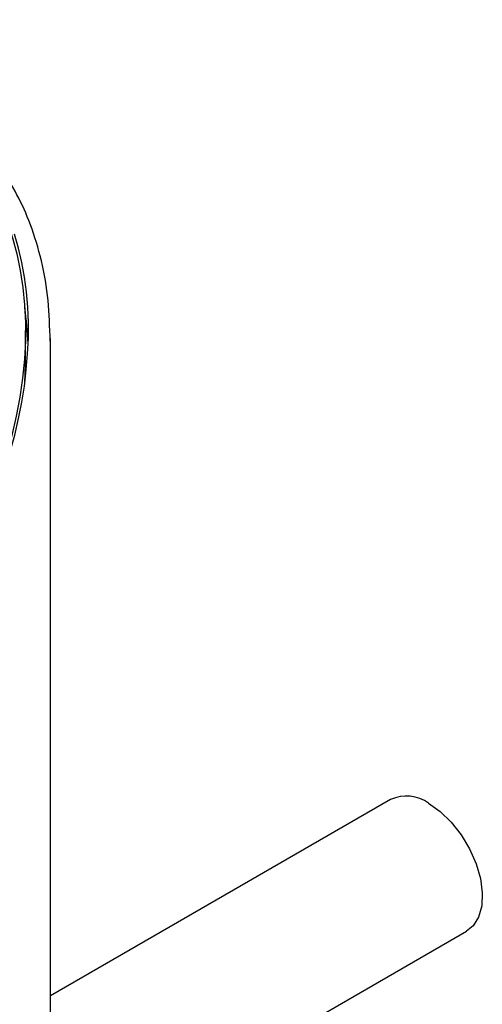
# Model space of a CAD drawing. Header units: inches. Extents: x 2.6 to 13.1, y 0.8 to 9.4.
# Tile 23 of 23: x 12.661 to 12.972, y 8.764 to 9.427. Entities that reach past the tile are written whole.
import ezdxf

# ---------------------------------------------------------------- set-up
doc = ezdxf.new("R2010")
doc.units = ezdxf.units.IN
doc.header["$MEASUREMENT"] = 0

msp = doc.modelspace()

# ---------------------------------------------------------------- linework, layer by layer
at = {"color": 7, "linetype": 'Continuous', "lineweight": 25}
for p, q in [((12.66441, 9.19842), (12.66441, 9.21804)), ((12.68083, 9.21435), (12.68078, 9.21088)), ((12.68114, 9.21102), (12.68093, 9.21447)), ((12.68114, 8.7335), (12.68114, 9.21088)), ((12.91029, 8.90214), (12.68114, 8.76985)), ((12.69589, 8.66017), (12.96147, 8.81349))]:
    msp.add_line(p, q, dxfattribs=at)
at = {"color": 7, "linetype": 'Continuous', "lineweight": 25, "flags": 128}
msp.add_lwpolyline([(12.93588, 8.89961), (12.94366, 8.89414), (12.95108, 8.88697), (12.95778, 8.87844), (12.96346, 8.86895), (12.96785, 8.85893), (12.97075, 8.84887), (12.97202, 8.83922), (12.97159, 8.83044), (12.9695, 8.82294), (12.96583, 8.81707), (12.96147, 8.81349)], dxfattribs=at)
at = {"color": 7, "linetype": 'Continuous', "lineweight": 25}
msp.add_arc((12.92094, 8.87918), 0.02531, 53.81823, 114.87131, dxfattribs=at)
msp.add_ellipse((12.40555, 9.11339), major_axis=(0.20418, 0.23873), ratio=0.666511, dxfattribs=at)
for centre, major_axis, start_param, end_param in [((12.40555, 9.11339), (0.20573, 0.24055), 0.640768, 5.889222), ((12.40555, 9.09377), (0.20573, 0.24055), 5.65952, 5.758037), ((12.40555, 9.09377), (0.20418, 0.23873), 5.56092, 5.621189)]:
    msp.add_ellipse(centre, major_axis=major_axis, ratio=0.666511, start_param=start_param, end_param=end_param, dxfattribs=at)
msp.add_open_spline([(12.68093, 9.21447), (12.6806, 9.22355), (12.67994, 9.24199), (12.67482, 9.26802), (12.66743, 9.29137), (12.65727, 9.31312), (12.64355, 9.33412), (12.62441, 9.35534), (12.60741, 9.36656), (12.59843, 9.37249)], degree=3, knots=[0, 0, 0, 0, 0.137127, 0.278596, 0.413171, 0.532047, 0.669567, 0.825465, 1, 1, 1, 1], dxfattribs=at)

doc.saveas('drawing.dxf')
